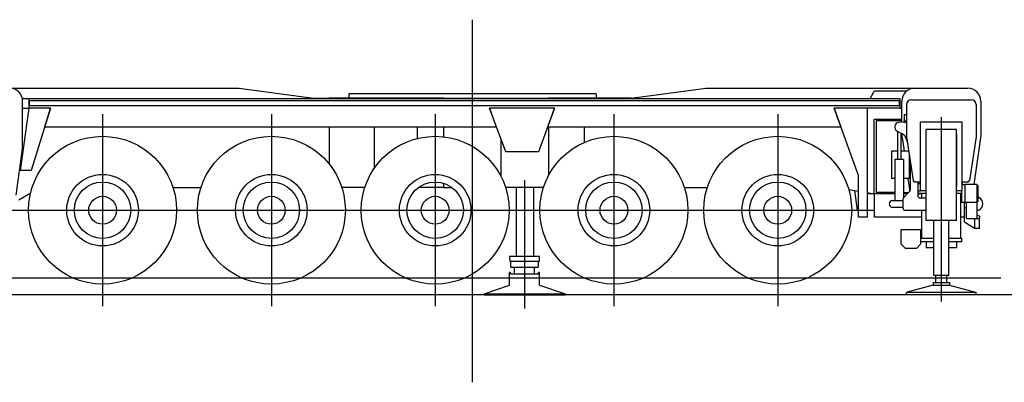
# Model space of a CAD drawing. Extents: x -4168 to 80734, y 199 to 57500.
# Tile 32 of 71: x 18483 to 28400, y 199 to 3853. Entities that reach past the tile are written whole.
import ezdxf

# ---------------------------------------------------------------- set-up
doc = ezdxf.new("R2010")
doc.units = 0
doc.header["$PDMODE"] = 35
doc.layers.get('0').update_dxf_attribs({"linetype": 'CONTINUOUS'})

msp = doc.modelspace()

# ---------------------------------------------------------------- linework, layer by layer
at = {"color": 104, "linetype": 'Continuous'}
for p, q in [((23043.03, 198.53), (23043.03, 3853.01)), ((16632.03, 3162.8), (20692.33, 3162.8)), ((20692.33, 3162.8), (21443.93, 3062.8)), ((24288.53, 3104.8), (21797.53, 3104.8)), ((21797.53, 3104.8), (21797.53, 3062.8)), ((24288.53, 3104.8), (24288.53, 3062.8)), ((24642.13, 3062.8), (25393.73, 3162.8)), ((25393.73, 3162.8), (28033.03, 3162.8)), ((27048.53, 3059.8), (27093.03, 3136.8)), ((27093.03, 3136.8), (27420.03, 3136.8)), ((18510.2, 3059.8), (18574.03, 3059.8)), ((18513.03, 2576.5), (18513.03, 3032.8)), ((18574.03, 3059.8), (18574.03, 2959.8)), ((18574.03, 3059.8), (27348.03, 3059.8)), ((18578.23, 3039.3), (27344.03, 3039.3)), ((18578.23, 3039.3), (18578.23, 2984.3)), ((27344.03, 2984.3), (18578.23, 2984.3)), ((21443.93, 3062.8), (21600.43, 3062.8)), ((21600.43, 3062.8), (21600.43, 3059.8)), ((22053.03, 3062.8), (21600.43, 3062.8)), ((22053.03, 3062.8), (22053.03, 3059.8)), ((22488.03, 3062.8), (22053.03, 3062.8)), ((22488.03, 3062.8), (22488.03, 3059.8)), ((22753.03, 3062.8), (22488.03, 3062.8)), ((22753.03, 3062.8), (22753.03, 3059.8)), ((22753.03, 3062.8), (23043.03, 3062.8)), ((23043.03, 3062.8), (23330.03, 3062.8)), ((23330.03, 3062.8), (23330.03, 3059.8)), ((23330.03, 3062.8), (23810.13, 3062.8)), ((23810.13, 3062.8), (23810.13, 3059.8)), ((24168.53, 3062.8), (23810.13, 3062.8)), ((24168.53, 3062.8), (24168.53, 3059.8)), ((24642.13, 3062.8), (24168.53, 3062.8)), ((27344.03, 2984.3), (27344.03, 3039.3)), ((27348.03, 3059.8), (27348.03, 2959.8)), ((27368.03, 2819.64), (27368.03, 3032.8)), ((28163.03, 3032.8), (28163.03, 2686.5)), ((18574.93, 2959.8), (18487.03, 2332.8)), ((18513.03, 2959.8), (18574.03, 2959.8)), ((18794.53, 2959.8), (18574.03, 2959.8)), ((18794.53, 2959.8), (18597.63, 2332.8)), ((18736.43, 2774.8), (18794.53, 2959.8)), ((19318.03, 2901.3), (19318.03, 964.3)), ((21018.03, 2901.3), (21018.03, 964.3)), ((22668.03, 2901.3), (22668.03, 964.3)), ((23379.03, 2520.8), (23215.73, 2959.8)), ((23870.33, 2959.8), (23215.73, 2959.8)), ((23215.73, 2959.8), (23283.03, 2774.8)), ((23870.23, 2959.8), (23707.03, 2520.8)), ((23803.03, 2774.8), (23870.33, 2959.8)), ((24468.03, 2901.3), (24468.03, 964.3)), ((26118.03, 2901.3), (26118.03, 964.3)), ((26931.53, 2281.7), (26684.73, 2959.8)), ((26684.73, 2959.8), (26752.03, 2774.8)), ((27348.03, 2959.8), (26684.73, 2959.8)), ((27018.03, 2959.8), (27018.03, 1862.8)), ((27348.03, 2959.8), (27368.03, 2959.8)), ((23810.13, 2798.13), (23810.13, 2794.31)), ((27368.03, 2847.8), (27088.03, 2847.8)), ((27088.03, 2097.3), (27088.03, 2847.8)), ((27368.03, 2832.8), (27108.03, 2832.8)), ((27108.03, 2832.8), (27108.03, 2112.8)), ((18736.43, 2774.8), (23283.03, 2774.8)), ((21600.43, 2774.8), (21600.43, 2397.38)), ((22053.03, 2774.8), (22053.03, 2353.27)), ((22488.03, 2774.8), (22488.03, 2655.72)), ((22753.03, 2774.8), (22753.03, 2672.93)), ((23803.03, 2774.8), (26752.03, 2774.8)), ((23810.13, 2774.8), (23810.13, 2282.36)), ((24168.53, 2774.8), (24168.53, 2614.94)), ((27368.03, 2686.5), (27368.03, 2705.84)), ((27368.03, 2686.5), (27390.27, 2529.4)), ((28163.03, 2686.5), (28093.01, 2191.8)), ((23330.03, 2652.52), (23330.03, 2274.53)), ((18513.03, 2576.5), (18443.48, 2084.8)), ((23707.03, 2520.8), (23379.03, 2520.8)), ((18597.63, 2332.8), (18487.03, 2332.8)), ((26931.53, 1862.8), (26931.53, 2281.7)), ((22753.03, 2203.78), (22753.03, 2162.8)), ((27429.65, 2251.2), (27447.82, 2122.82)), ((27553.03, 2216.79), (27553.03, 2197.8)), ((27978.03, 2191.8), (27978.03, 2216.79)), ((18473.03, 2038.94), (18593.86, 2107.71)), ((20026.64, 2162.8), (20309.42, 2162.8)), ((21959.42, 2162.8), (21726.64, 2162.8)), ((22753.03, 2162.8), (22501.43, 2162.8)), ((22753.03, 2162.8), (22834.63, 2162.8)), ((23759.42, 2162.8), (23376.64, 2162.8)), ((25176.64, 2162.8), (25409.42, 2162.8)), ((26833.06, 2141.99), (26931.53, 2124.92)), ((26889.84, 2132.15), (26918.53, 1932.8)), ((27018.03, 2109.93), (27088.03, 2097.8)), ((27088.03, 2097.3), (27018.03, 2097.3)), ((27088.03, 2097.3), (27088.03, 1863.3)), ((27298.03, 2097.3), (27088.03, 2097.3)), ((27298.03, 2112.8), (27108.03, 2112.8)), ((27383.03, 2112.8), (27439.53, 2112.8)), ((27424.03, 2097.3), (27383.03, 2097.3)), ((27567.53, 2097.3), (27530.53, 2097.3)), ((27973.53, 2097.3), (27963.53, 2097.3)), ((28132.53, 2180.8), (28123.03, 2180.8)), ((28132.53, 2180.8), (28132.53, 2018.8)), ((28132.53, 2175.8), (28133.03, 2175.8)), ((28133.03, 2175.8), (28133.03, 2035.8)), ((27998.03, 1863.3), (27998.03, 2011.79)), ((28018.53, 1848.8), (28018.53, 2011.79)), ((28132.53, 2018.8), (28123.03, 2018.8)), ((28128.03, 1848.8), (28128.03, 2018.8)), ((28132.53, 2035.8), (28133.03, 2035.8)), ((28133.03, 2065.98), (28143.97, 2060.58)), ((18349.53, 1932.8), (27086.53, 1932.8)), ((27998.03, 1963.8), (28018.53, 1951.58)), ((28143.97, 1935.01), (28128.03, 1927.15)), ((28128.03, 1886.31), (28148.53, 1874.1)), ((27018.03, 1862.8), (26931.53, 1862.8)), ((27567.53, 1863.3), (27088.03, 1863.3)), ((27998.03, 1863.3), (27963.53, 1863.3)), ((27998.03, 1813.8), (27998.03, 1863.3)), ((28098.53, 1748.8), (27998.03, 1813.8)), ((28018.53, 1848.8), (28098.53, 1848.8)), ((28098.53, 1848.8), (28148.53, 1848.8)), ((28098.53, 1848.8), (28098.53, 1748.8)), ((28148.53, 1874.1), (28148.53, 1848.8)), ((28148.53, 1748.8), (28148.53, 1848.8)), ((28148.53, 1748.8), (28098.53, 1748.8)), ((28363.82, 1247.8), (12263.57, 1247.8)), ((28612.54, 1079.8), (11924.99, 1079.8))]:
    msp.add_line(p, q, dxfattribs=at)
at = {"color": 130, "linetype": 'Continuous'}
for p, q in [((27413.53, 2996.8), (27413.53, 2671.8)), ((27463.53, 3046.8), (28067.53, 3046.8)), ((28117.53, 2996.8), (28117.53, 2671.8)), ((27390.53, 2898.8), (27390.53, 2833.8)), ((27390.53, 2898.8), (27413.53, 2898.8)), ((27390.53, 2821.8), (27336.24, 2816.59)), ((27390.53, 2821.8), (27390.53, 2833.8)), ((27390.53, 2833.8), (27413.53, 2833.8)), ((27390.53, 2821.8), (27413.53, 2821.8)), ((27555.53, 2127.8), (27555.53, 2821.8)), ((27975.53, 2821.8), (27555.53, 2821.8)), ((27975.53, 2127.8), (27975.53, 2821.8)), ((27319.21, 2732.17), (27365.15, 2707.45)), ((27323.03, 2730.11), (27323.03, 2442.8)), ((27358.03, 2711.28), (27358.03, 2442.8)), ((27608.03, 2695.2), (27613.43, 2695.2)), ((27608.03, 2695.2), (27608.03, 2167.8)), ((27917.63, 2747.8), (27613.43, 2747.8)), ((27613.43, 1829.8), (27613.43, 2747.8)), ((27917.63, 1829.8), (27917.63, 2747.8)), ((27917.63, 2695.2), (27923.03, 2695.2)), ((27923.03, 2167.8), (27923.03, 2695.2)), ((27413.53, 2671.8), (27480.92, 2233.75)), ((27414.58, 2644.44), (27422.37, 2614.34)), ((28117.53, 2671.8), (28050.14, 2233.75)), ((27270.53, 2529.4), (27263.93, 2529.4)), ((27263.93, 2529.4), (27263.93, 2251.2)), ((27323.03, 2529.4), (27270.53, 2529.4)), ((27435.44, 2529.4), (27358.03, 2529.4)), ((27440.53, 2496.29), (27440.53, 2251.2)), ((27298.03, 2442.8), (27298.03, 2031.8)), ((27383.03, 2442.8), (27298.03, 2442.8)), ((27383.03, 2442.8), (27383.03, 2055.75)), ((27450.53, 2431.29), (27450.53, 2134.15)), ((27270.53, 2251.2), (27263.93, 2251.2)), ((27298.03, 2251.2), (27270.53, 2251.2)), ((27440.53, 2251.2), (27383.03, 2251.2)), ((27555.53, 2216.8), (27500.69, 2216.8)), ((27530.53, 2216.8), (27530.53, 2077.8)), ((27553.03, 2197.8), (27530.53, 2197.8)), ((27553.03, 2197.8), (27553.03, 2127.8)), ((28030.37, 2216.8), (27975.53, 2216.8)), ((27975.53, 2191.8), (28003.03, 2191.8)), ((28003.03, 2191.8), (28003.03, 2011.8)), ((28123.03, 2191.8), (28003.03, 2191.8)), ((28123.03, 2191.8), (28123.03, 2011.8)), ((27385.85, 2059.12), (27443.21, 2116.47)), ((27530.53, 2127.8), (27555.53, 2127.8)), ((27613.43, 2102.8), (27530.53, 2102.8)), ((27613.43, 2127.8), (27555.53, 2127.8)), ((27567.53, 2102.8), (27567.53, 2052.8)), ((27613.43, 2167.8), (27608.03, 2167.8)), ((27923.03, 2167.8), (27917.63, 2167.8)), ((27975.53, 2127.8), (27917.63, 2127.8)), ((27973.53, 2102.8), (27917.63, 2102.8)), ((27963.53, 1652.8), (27963.53, 2102.8)), ((27973.53, 2011.8), (27973.53, 2127.8)), ((27275.53, 2031.8), (27378.53, 2031.8)), ((27378.53, 2041.44), (27378.53, 1957.8)), ((27613.43, 2052.8), (27555.53, 2052.8)), ((28003.03, 2011.8), (27973.53, 2011.8)), ((28123.03, 2011.8), (28003.03, 2011.8)), ((27378.53, 1961.8), (27275.53, 1961.8)), ((27403.53, 1932.8), (27613.43, 1932.8)), ((27567.53, 1932.8), (27567.53, 1652.8)), ((27917.63, 1829.8), (27613.43, 1829.8)), ((27689.03, 1273.8), (27689.03, 1829.8)), ((27842.03, 1273.8), (27842.03, 1829.8)), ((27360.53, 1590.8), (27360.53, 1737.8)), ((27360.53, 1737.8), (27557.53, 1737.8)), ((27557.53, 1737.8), (27557.53, 1590.8)), ((27360.53, 1590.8), (27403.53, 1547.8)), ((27557.53, 1590.8), (27514.53, 1547.8)), ((27557.53, 1652.8), (27689.03, 1652.8)), ((27689.03, 1615.8), (27557.53, 1615.8)), ((27612.53, 1615.8), (27612.53, 1555.8)), ((27842.03, 1652.8), (27973.53, 1652.8)), ((27973.53, 1615.8), (27842.03, 1615.8)), ((27918.53, 1615.8), (27918.53, 1555.8)), ((27973.53, 1615.8), (27973.53, 1652.8)), ((27514.53, 1547.8), (27403.53, 1547.8)), ((27612.53, 1555.8), (27689.03, 1555.8)), ((27842.03, 1555.8), (27918.53, 1555.8)), ((27842.03, 1273.8), (27689.03, 1273.8))]:
    msp.add_line(p, q, dxfattribs=at)
at = {"color": 4, "linetype": 'Continuous'}
for p, q in [((27765.43, 2870.37), (27765.43, 1012.16)), ((23568.03, 2235.8), (23568.03, 943.66)), ((23488.03, 1467.8), (23488.03, 2162.8)), ((23658.03, 2162.8), (23658.03, 1467.8)), ((23719.83, 1467.8), (23416.23, 1467.8)), ((23416.23, 1467.8), (23418.83, 1417.8)), ((23418.83, 1417.8), (23717.13, 1417.8)), ((23428.03, 1417.8), (23428.03, 1364.8)), ((23708.03, 1364.8), (23708.03, 1417.8)), ((23717.13, 1417.8), (23719.83, 1467.8)), ((23418.03, 1179.18), (23418.03, 1304.8)), ((23428.03, 1304.8), (23418.03, 1304.8)), ((23428.03, 1364.8), (23430.93, 1359.8)), ((23428.03, 1289.8), (23428.03, 1304.8)), ((23708.03, 1289.8), (23428.03, 1289.8)), ((23430.93, 1359.8), (23705.13, 1359.8)), ((23468.03, 1289.8), (23468.03, 1349.8)), ((23668.03, 1289.8), (23668.03, 1349.8)), ((23705.13, 1359.8), (23708.03, 1364.8)), ((23718.03, 1304.8), (23708.03, 1304.8)), ((23708.03, 1289.8), (23708.03, 1304.8)), ((23718.03, 1179.19), (23718.03, 1304.8)), ((27683.63, 1205.8), (27847.43, 1205.8)), ((27683.63, 1205.8), (27683.63, 1176.78)), ((27710.53, 1205.8), (27710.53, 1273.8)), ((27820.53, 1205.8), (27820.53, 1273.8)), ((27847.43, 1205.8), (27847.43, 1176.78)), ((23160.49, 1089.8), (23418.03, 1179.18)), ((23718.03, 1179.19), (23975.71, 1089.8)), ((28115.43, 1102.8), (27415.43, 1102.8)), ((27415.43, 1079.8), (27415.43, 1102.8)), ((27683.63, 1176.78), (27422.63, 1107.78)), ((27422.63, 1103.06), (27422.63, 1107.78)), ((27683.63, 1176.78), (27847.43, 1176.78)), ((27847.43, 1176.78), (28108.43, 1107.78)), ((28108.43, 1103.06), (28108.43, 1107.78)), ((28115.43, 1079.8), (28115.43, 1102.8)), ((23160.49, 1089.8), (23975.71, 1089.8)), ((23160.49, 1089.8), (23160.49, 1079.8)), ((23160.49, 1079.8), (23975.71, 1079.8)), ((23975.71, 1089.8), (23975.71, 1079.8)), ((28115.43, 1079.8), (27415.43, 1079.8))]:
    msp.add_line(p, q, dxfattribs=at)
at = {"color": 104, "linetype": 'Continuous'}
for centre, radius in [((19318.03, 1932.8), 745), ((21018.03, 1932.8), 745), ((22668.03, 1932.8), 745), ((24468.03, 1932.8), 745), ((26118.03, 1932.8), 745), ((19318.03, 1932.8), 360.5), ((21018.03, 1932.8), 360.5), ((22668.03, 1932.8), 360.5), ((24468.03, 1932.8), 360.5), ((26118.03, 1932.8), 360.5), ((19318.03, 1932.8), 284), ((21018.03, 1932.8), 284), ((22668.03, 1932.8), 284), ((24468.03, 1932.8), 284), ((26118.03, 1932.8), 284), ((19318.03, 1932.8), 140), ((21018.03, 1932.8), 140), ((22668.03, 1932.8), 140), ((24468.03, 1932.8), 140), ((26118.03, 1932.8), 140)]:
    msp.add_circle(centre, radius, dxfattribs=at)
for centre, radius, start, end in [((18383.03, 3032.8), 130, 0, 90), ((27053.03, 3032.8), 130, 90, 90.139005), ((27498.03, 3032.8), 130, 90, 180), ((27588.03, 3032.8), 130, 89.84179, 90), ((28033.03, 3032.8), 130, 0, 90), ((28113.03, 1997.8), 70, 296.234824, 63.765176)]:
    msp.add_arc(centre, radius, start, end, dxfattribs=at)
at = {"color": 130, "linetype": 'Continuous'}
for centre, radius, start, end in [((27463.53, 2996.8), 50, 90, 180), ((28067.53, 2996.8), 50, 0, 90), ((27340.53, 2771.8), 45, 95.476392, 241.716144), ((27317.77, 2619.38), 100, 14.508601, 61.716144), ((27500.69, 2236.8), 20, 188.746162, 270), ((28030.37, 2236.8), 20, 270, 351.253838), ((27425.53, 2134.15), 25, 315, 0), ((27275.53, 1996.8), 35, 90, 270), ((27403.53, 2041.44), 25, 135, 180), ((27555.53, 2077.8), 25, 180, 270), ((27403.53, 1957.8), 25, 180, 270)]:
    msp.add_arc(centre, radius, start, end, dxfattribs=at)
at = {"color": 4, "linetype": 'Continuous'}
for centre, start, end in [((23458.03, 1349.8), 0, 90), ((23678.03, 1349.8), 90, 180)]:
    msp.add_arc(centre, 10, start, end, dxfattribs=at)
at = {"color": 20, "linetype": 'Continuous'}
for p in [(23043.03, 3104.8), (23043.03, 1247.8)]:
    msp.add_point(p, dxfattribs=at)

doc.saveas('drawing.dxf')
